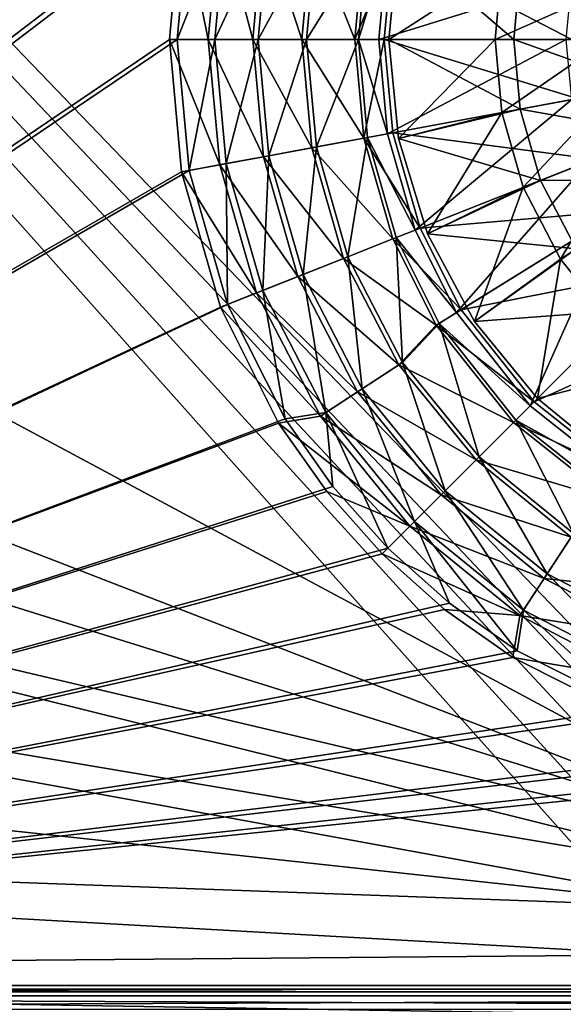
# Model space of a CAD drawing. Header units: metres. Extents: x -1204 to 0, y -809 to 0.
# Tile 44 of 135: x -775 to -668, y -634 to -440. Entities that reach past the tile are written whole.
import ezdxf

# ---------------------------------------------------------------- set-up
doc = ezdxf.new("R2010")
doc.units = ezdxf.units.M

msp = doc.modelspace()

# ---------------------------------------------------------------- linework, layer by layer
at = {"layer": 'top0123410'}
for points in [[(-1020.79425, -630.900635, 2176.693115), (-741.371643, -418.028076, 2176.693115), (-1020.79425, -194.133835, 2176.693115)], [(-1020.79425, -195.079742, 2173.693115), (-742.881287, -417.748718, 2173.693115), (-1020.79425, -630.185547, 2173.693115)], [(-742.881287, -417.748718, 2173.693115), (-745.27301, -443.816071, 2173.693115), (-1020.79425, -630.185547, 2173.693115)], [(-743.737732, -443.816071, 2176.693115), (-741.371643, -418.028076, 2176.693115), (-1020.79425, -630.900635, 2176.693115)], [(-737.601501, -443.816071, 2164.412842), (-745.27301, -443.816071, 2173.693115), (-742.881287, -417.748718, 2173.693115)], [(-741.371643, -418.028076, 2176.693115), (-743.737732, -443.816071, 2176.693115), (-734.052307, -419.383392, 2167.424561)], [(-735.338074, -419.145477, 2164.412842), (-737.601501, -443.816071, 2164.412842), (-742.881287, -417.748718, 2173.693115)], [(-734.052307, -419.383392, 2167.424561), (-743.737732, -443.816071, 2176.693115), (-736.293945, -443.816071, 2167.424561)], [(-728.835815, -443.816071, 2156.037109), (-737.601501, -443.816071, 2164.412842), (-735.338074, -419.145477, 2164.412842)], [(-725.639709, -420.940186, 2159.048828), (-734.052307, -419.383392, 2167.424561), (-736.293945, -443.816071, 2167.424561)], [(-726.718689, -420.740509, 2156.037109), (-728.835815, -443.816071, 2156.037109), (-735.338074, -419.145477, 2164.412842)], [(-719.146606, -443.816071, 2148.749512), (-728.835815, -443.816071, 2156.037109), (-726.718689, -420.740509, 2156.037109)], [(-717.191223, -422.503571, 2148.749512), (-719.146606, -443.816071, 2148.749512), (-726.718689, -420.740509, 2156.037109)], [(-727.738464, -443.816071, 2159.048828), (-725.639709, -420.940186, 2159.048828), (-736.293945, -443.816071, 2167.424561)], [(-716.30304, -422.667938, 2151.755615), (-725.639709, -420.940186, 2159.048828), (-727.738464, -443.816071, 2159.048828)], [(-718.243347, -443.816071, 2151.755615), (-716.30304, -422.667938, 2151.755615), (-727.738464, -443.816071, 2159.048828)], [(-708.742737, -443.816071, 2142.688477), (-719.146606, -443.816071, 2148.749512), (-717.191223, -422.503571, 2148.749512)], [(-706.250732, -424.527527, 2145.688477), (-716.30304, -422.667938, 2151.755615), (-718.243347, -443.816071, 2151.755615)], [(-706.960999, -424.396088, 2142.688477), (-708.742737, -443.816071, 2142.688477), (-717.191223, -422.503571, 2148.749512)], [(-708.020447, -443.816071, 2145.688477), (-706.250732, -424.527527, 2145.688477), (-718.243347, -443.816071, 2151.755615)], [(-708.742737, -443.816071, 2142.688477), (-706.960999, -424.396088, 2142.688477), (-701.243835, -425.454071, 2142.688477)], [(-706.250732, -424.527527, 2145.688477), (-708.020447, -443.816071, 2145.688477), (-702.317505, -425.255402, 2145.688477)], [(-708.742737, -443.816071, 2142.688477), (-701.243835, -425.454071, 2142.688477), (-702.928528, -443.816071, 2142.688477)], [(-702.317505, -425.255402, 2145.688477), (-708.020447, -443.816071, 2145.688477), (-704.020447, -443.816071, 2145.688477)], [(-702.317505, -425.255402, 2145.688477), (-704.020447, -443.816071, 2145.688477), (-665.984436, -431.979126, 2176.693115)], [(-665.978577, -443.816071, 2173.693115), (-702.928528, -443.816071, 2142.688477), (-701.243835, -425.454071, 2142.688477)], [(-664.910767, -432.177826, 2173.693115), (-665.978577, -443.816071, 2173.693115), (-701.243835, -425.454071, 2142.688477)], [(-704.020447, -443.816071, 2145.688477), (-667.070496, -443.816071, 2176.693115), (-665.984436, -431.979126, 2176.693115)], [(-1020.79425, -630.185547, 2173.693115), (-745.27301, -443.816071, 2173.693115), (-742.881287, -469.883453, 2173.693115)], [(-741.371643, -469.604065, 2176.693115), (-743.737732, -443.816071, 2176.693115), (-1020.79425, -630.900635, 2176.693115)], [(-737.601501, -443.816071, 2164.412842), (-735.338074, -468.486694, 2164.412842), (-745.27301, -443.816071, 2173.693115)], [(-735.338074, -468.486694, 2164.412842), (-742.881287, -469.883453, 2173.693115), (-745.27301, -443.816071, 2173.693115)], [(-743.737732, -443.816071, 2176.693115), (-741.371643, -469.604065, 2176.693115), (-736.293945, -443.816071, 2167.424561)], [(-736.293945, -443.816071, 2167.424561), (-741.371643, -469.604065, 2176.693115), (-734.052307, -468.248779, 2167.424561)], [(-728.835815, -443.816071, 2156.037109), (-726.718689, -466.891663, 2156.037109), (-737.601501, -443.816071, 2164.412842)], [(-726.718689, -466.891663, 2156.037109), (-735.338074, -468.486694, 2164.412842), (-737.601501, -443.816071, 2164.412842)], [(-727.738464, -443.816071, 2159.048828), (-736.293945, -443.816071, 2167.424561), (-734.052307, -468.248779, 2167.424561)], [(-725.639709, -466.691986, 2159.048828), (-727.738464, -443.816071, 2159.048828), (-734.052307, -468.248779, 2167.424561)], [(-719.146606, -443.816071, 2148.749512), (-717.191223, -465.128571, 2148.749512), (-728.835815, -443.816071, 2156.037109)], [(-717.191223, -465.128571, 2148.749512), (-726.718689, -466.891663, 2156.037109), (-728.835815, -443.816071, 2156.037109)], [(-718.243347, -443.816071, 2151.755615), (-727.738464, -443.816071, 2159.048828), (-725.639709, -466.691986, 2159.048828)], [(-716.30304, -464.964233, 2151.755615), (-718.243347, -443.816071, 2151.755615), (-725.639709, -466.691986, 2159.048828)], [(-708.742737, -443.816071, 2142.688477), (-706.960999, -463.236084, 2142.688477), (-719.146606, -443.816071, 2148.749512)], [(-706.960999, -463.236084, 2142.688477), (-717.191223, -465.128571, 2148.749512), (-719.146606, -443.816071, 2148.749512)], [(-708.020447, -443.816071, 2145.688477), (-718.243347, -443.816071, 2151.755615), (-716.30304, -464.964233, 2151.755615)], [(-706.250732, -463.104645, 2145.688477), (-708.020447, -443.816071, 2145.688477), (-716.30304, -464.964233, 2151.755615)], [(-706.960999, -463.236084, 2142.688477), (-708.742737, -443.816071, 2142.688477), (-702.928528, -443.816071, 2142.688477)], [(-708.020447, -443.816071, 2145.688477), (-702.317505, -462.37677, 2145.688477), (-704.020447, -443.816071, 2145.688477)], [(-708.020447, -443.816071, 2145.688477), (-706.250732, -463.104645, 2145.688477), (-702.317505, -462.37677, 2145.688477)], [(-706.960999, -463.236084, 2142.688477), (-702.928528, -443.816071, 2142.688477), (-701.243835, -462.17807, 2142.688477)], [(-704.020447, -443.816071, 2145.688477), (-702.317505, -462.37677, 2145.688477), (-667.070496, -443.816071, 2176.693115)], [(-665.978577, -443.816071, 2173.693115), (-664.910767, -455.454346, 2173.693115), (-702.928528, -443.816071, 2142.688477)], [(-664.910767, -455.454346, 2173.693115), (-701.243835, -462.17807, 2142.688477), (-702.928528, -443.816071, 2142.688477)], [(-702.317505, -462.37677, 2145.688477), (-665.984436, -455.653015, 2176.693115), (-667.070496, -443.816071, 2176.693115)], [(-702.317505, -462.37677, 2145.688477), (-696.859253, -481.360657, 2145.688477), (-665.984436, -455.653015, 2176.693115)], [(-664.910767, -455.454346, 2173.693115), (-661.48822, -467.357941, 2173.693115), (-701.243835, -462.17807, 2142.688477)], [(-696.859253, -481.360657, 2145.688477), (-662.503479, -467.759857, 2176.693115), (-665.984436, -455.653015, 2176.693115)], [(-706.960999, -463.236084, 2142.688477), (-701.25, -483.098877, 2142.688477), (-717.191223, -465.128571, 2148.749512)], [(-706.250732, -463.104645, 2145.688477), (-716.30304, -464.964233, 2151.755615), (-710.083191, -486.596832, 2151.755615)], [(-700.578369, -482.833008, 2145.688477), (-706.250732, -463.104645, 2145.688477), (-710.083191, -486.596832, 2151.755615)], [(-695.843994, -480.95874, 2142.688477), (-706.960999, -463.236084, 2142.688477), (-701.243835, -462.17807, 2142.688477)], [(-701.25, -483.098877, 2142.688477), (-706.960999, -463.236084, 2142.688477), (-695.843994, -480.95874, 2142.688477)], [(-706.250732, -463.104645, 2145.688477), (-696.859253, -481.360657, 2145.688477), (-702.317505, -462.37677, 2145.688477)], [(-706.250732, -463.104645, 2145.688477), (-700.578369, -482.833008, 2145.688477), (-696.859253, -481.360657, 2145.688477)], [(-661.48822, -467.357941, 2173.693115), (-695.843994, -480.95874, 2142.688477), (-701.243835, -462.17807, 2142.688477)], [(-717.191223, -465.128571, 2148.749512), (-710.923035, -486.929352, 2148.749512), (-726.718689, -466.891663, 2156.037109)], [(-716.30304, -464.964233, 2151.755615), (-725.639709, -466.691986, 2159.048828), (-718.911682, -490.091949, 2159.048828)], [(-710.083191, -486.596832, 2151.755615), (-716.30304, -464.964233, 2151.755615), (-718.911682, -490.091949, 2159.048828)], [(-701.25, -483.098877, 2142.688477), (-710.923035, -486.929352, 2148.749512), (-717.191223, -465.128571, 2148.749512)], [(-726.718689, -466.891663, 2156.037109), (-719.931946, -490.49588, 2156.037109), (-735.338074, -468.486694, 2164.412842)], [(-725.639709, -466.691986, 2159.048828), (-734.052307, -468.248779, 2167.424561), (-726.866455, -493.24118, 2167.424561)], [(-718.911682, -490.091949, 2159.048828), (-725.639709, -466.691986, 2159.048828), (-726.866455, -493.24118, 2167.424561)], [(-710.923035, -486.929352, 2148.749512), (-719.931946, -490.49588, 2156.037109), (-726.718689, -466.891663, 2156.037109)], [(-661.48822, -467.357941, 2173.693115), (-656.354004, -477.557648, 2173.693115), (-695.843994, -480.95874, 2142.688477)], [(-735.338074, -468.486694, 2164.412842), (-728.082214, -493.722504, 2164.412842), (-742.881287, -469.883453, 2173.693115)], [(-741.371643, -469.604065, 2176.693115), (-733.788025, -495.980042, 2176.693115), (-734.052307, -468.248779, 2167.424561)], [(-719.931946, -490.49588, 2156.037109), (-728.082214, -493.722504, 2164.412842), (-735.338074, -468.486694, 2164.412842)], [(-734.052307, -468.248779, 2167.424561), (-733.788025, -495.980042, 2176.693115), (-726.866455, -493.24118, 2167.424561)], [(-696.859253, -481.360657, 2145.688477), (-688.680908, -497.61145, 2145.688477), (-662.503479, -467.759857, 2176.693115)], [(-688.680908, -497.61145, 2145.688477), (-657.28186, -478.13327, 2176.693115), (-662.503479, -467.759857, 2176.693115)], [(-733.788025, -495.980042, 2176.693115), (-741.371643, -469.604065, 2176.693115), (-1020.79425, -630.900635, 2176.693115)], [(-742.881287, -469.883453, 2173.693115), (-735.215515, -496.545166, 2173.693115), (-1020.79425, -630.185547, 2173.693115)], [(-728.082214, -493.722504, 2164.412842), (-735.215515, -496.545166, 2173.693115), (-742.881287, -469.883453, 2173.693115)], [(-656.354004, -477.557648, 2173.693115), (-687.753052, -497.035828, 2142.688477), (-695.843994, -480.95874, 2142.688477)], [(-688.680908, -497.61145, 2145.688477), (-674.145569, -515.940491, 2145.688477), (-657.28186, -478.13327, 2176.693115)], [(-656.354004, -477.557648, 2173.693115), (-647.24585, -489.040802, 2173.693115), (-687.753052, -497.035828, 2142.688477)], [(-674.145569, -515.940491, 2145.688477), (-648.018005, -489.812897, 2176.693115), (-657.28186, -478.13327, 2176.693115)], [(-687.753052, -497.035828, 2142.688477), (-701.25, -483.098877, 2142.688477), (-695.843994, -480.95874, 2142.688477)], [(-700.578369, -482.833008, 2145.688477), (-710.083191, -486.596832, 2151.755615), (-699.298584, -507.413971, 2151.755615)], [(-700.578369, -482.833008, 2145.688477), (-688.680908, -497.61145, 2145.688477), (-696.859253, -481.360657, 2145.688477)], [(-692.080017, -499.720032, 2145.688477), (-700.578369, -482.833008, 2145.688477), (-699.298584, -507.413971, 2151.755615)], [(-700.578369, -482.833008, 2145.688477), (-692.080017, -499.720032, 2145.688477), (-688.680908, -497.61145, 2145.688477)], [(-701.25, -483.098877, 2142.688477), (-692.693787, -500.1008, 2142.688477), (-710.923035, -486.929352, 2148.749512)], [(-692.693787, -500.1008, 2142.688477), (-701.25, -483.098877, 2142.688477), (-687.753052, -497.035828, 2142.688477)], [(-710.083191, -486.596832, 2151.755615), (-718.911682, -490.091949, 2159.048828), (-707.246033, -512.609802, 2159.048828)], [(-699.298584, -507.413971, 2151.755615), (-710.083191, -486.596832, 2151.755615), (-707.246033, -512.609802, 2159.048828)], [(-710.923035, -486.929352, 2148.749512), (-700.054626, -507.908264, 2148.749512), (-719.931946, -490.49588, 2156.037109)], [(-692.693787, -500.1008, 2142.688477), (-700.054626, -507.908264, 2148.749512), (-710.923035, -486.929352, 2148.749512)], [(-719.931946, -490.49588, 2156.037109), (-708.164429, -513.210266, 2156.037109), (-728.082214, -493.722504, 2164.412842)], [(-718.911682, -490.091949, 2159.048828), (-726.866455, -493.24118, 2167.424561), (-714.406921, -517.291443, 2167.424561)], [(-700.054626, -507.908264, 2148.749512), (-708.164429, -513.210266, 2156.037109), (-719.931946, -490.49588, 2156.037109)], [(-707.246033, -512.609802, 2159.048828), (-718.911682, -490.091949, 2159.048828), (-714.406921, -517.291443, 2167.424561)], [(-647.24585, -489.040802, 2173.693115), (-673.373474, -515.168335, 2142.688477), (-687.753052, -497.035828, 2142.688477)], [(-674.145569, -515.940491, 2145.688477), (-655.816528, -530.47583, 2145.688477), (-648.018005, -489.812897, 2176.693115)], [(-647.24585, -489.040802, 2173.693115), (-635.762756, -498.148895, 2173.693115), (-673.373474, -515.168335, 2142.688477)], [(-728.082214, -493.722504, 2164.412842), (-715.501343, -518.006958, 2164.412842), (-735.215515, -496.545166, 2173.693115)], [(-733.788025, -495.980042, 2176.693115), (-722.43158, -518.548401, 2176.693115), (-726.866455, -493.24118, 2167.424561)], [(-708.164429, -513.210266, 2156.037109), (-715.501343, -518.006958, 2164.412842), (-728.082214, -493.722504, 2164.412842)], [(-726.866455, -493.24118, 2167.424561), (-722.43158, -518.548401, 2176.693115), (-714.406921, -517.291443, 2167.424561)], [(-1020.79425, -630.900635, 2176.693115), (-722.43158, -518.548401, 2176.693115), (-733.788025, -495.980042, 2176.693115)], [(-735.215515, -496.545166, 2173.693115), (-723.736206, -519.357727, 2173.693115), (-1020.79425, -630.185547, 2173.693115)], [(-715.501343, -518.006958, 2164.412842), (-723.736206, -519.357727, 2173.693115), (-735.215515, -496.545166, 2173.693115)], [(-673.373474, -515.168335, 2142.688477), (-692.693787, -500.1008, 2142.688477), (-687.753052, -497.035828, 2142.688477)], [(-692.080017, -499.720032, 2145.688477), (-674.145569, -515.940491, 2145.688477), (-688.680908, -497.61145, 2145.688477)], [(-635.762756, -498.148895, 2173.693115), (-655.240906, -529.547974, 2142.688477), (-673.373474, -515.168335, 2142.688477)], [(-692.693787, -500.1008, 2142.688477), (-677.484741, -519.279663, 2142.688477), (-700.054626, -507.908264, 2148.749512)], [(-692.080017, -499.720032, 2145.688477), (-699.298584, -507.413971, 2151.755615), (-684.202637, -525.997559, 2151.755615)], [(-677.484741, -519.279663, 2142.688477), (-692.693787, -500.1008, 2142.688477), (-673.373474, -515.168335, 2142.688477)], [(-676.973999, -518.76886, 2145.688477), (-692.080017, -499.720032, 2145.688477), (-684.202637, -525.997559, 2151.755615)], [(-692.080017, -499.720032, 2145.688477), (-676.973999, -518.76886, 2145.688477), (-674.145569, -515.940491, 2145.688477)], [(-700.054626, -507.908264, 2148.749512), (-684.84137, -526.636292, 2148.749512), (-708.164429, -513.210266, 2156.037109)], [(-699.298584, -507.413971, 2151.755615), (-707.246033, -512.609802, 2159.048828), (-690.916748, -532.71167, 2159.048828)], [(-677.484741, -519.279663, 2142.688477), (-684.84137, -526.636292, 2148.749512), (-700.054626, -507.908264, 2148.749512)], [(-684.202637, -525.997559, 2151.755615), (-699.298584, -507.413971, 2151.755615), (-690.916748, -532.71167, 2159.048828)], [(-708.164429, -513.210266, 2156.037109), (-691.692627, -533.487549, 2156.037109), (-715.501343, -518.006958, 2164.412842)], [(-707.246033, -512.609802, 2159.048828), (-714.406921, -517.291443, 2167.424561), (-696.96637, -538.761292, 2167.424561)], [(-684.84137, -526.636292, 2148.749512), (-691.692627, -533.487549, 2156.037109), (-708.164429, -513.210266, 2156.037109)], [(-690.916748, -532.71167, 2159.048828), (-707.246033, -512.609802, 2159.048828), (-696.96637, -538.761292, 2167.424561)], [(-655.240906, -529.547974, 2142.688477), (-677.484741, -519.279663, 2142.688477), (-673.373474, -515.168335, 2142.688477)], [(-676.973999, -518.76886, 2145.688477), (-655.816528, -530.47583, 2145.688477), (-674.145569, -515.940491, 2145.688477)], [(-722.43158, -518.548401, 2176.693115), (-713.063782, -531.867859, 2176.693115), (-714.406921, -517.291443, 2167.424561)], [(-714.406921, -517.291443, 2167.424561), (-713.063782, -531.867859, 2176.693115), (-702.229919, -544.024841, 2176.693115)], [(-714.406921, -517.291443, 2167.424561), (-702.229919, -544.024841, 2176.693115), (-696.96637, -538.761292, 2167.424561)], [(-713.063782, -531.867859, 2176.693115), (-722.43158, -518.548401, 2176.693115), (-1020.79425, -630.900635, 2176.693115)], [(-1020.79425, -630.185547, 2173.693115), (-723.736206, -519.357727, 2173.693115), (-714.266846, -532.821655, 2173.693115)], [(-715.501343, -518.006958, 2164.412842), (-697.89093, -539.685852, 2164.412842), (-723.736206, -519.357727, 2173.693115)], [(-697.89093, -539.685852, 2164.412842), (-714.266846, -532.821655, 2173.693115), (-723.736206, -519.357727, 2173.693115)], [(-691.692627, -533.487549, 2156.037109), (-697.89093, -539.685852, 2164.412842), (-715.501343, -518.006958, 2164.412842)], [(-677.484741, -519.279663, 2142.688477), (-658.305908, -534.488708, 2142.688477), (-684.84137, -526.636292, 2148.749512)], [(-676.973999, -518.76886, 2145.688477), (-684.202637, -525.997559, 2151.755615), (-665.61908, -541.093506, 2151.755615)], [(-658.305908, -534.488708, 2142.688477), (-677.484741, -519.279663, 2142.688477), (-655.240906, -529.547974, 2142.688477)], [(-657.92511, -533.874939, 2145.688477), (-676.973999, -518.76886, 2145.688477), (-665.61908, -541.093506, 2151.755615)], [(-676.973999, -518.76886, 2145.688477), (-657.92511, -533.874939, 2145.688477), (-655.816528, -530.47583, 2145.688477)], [(-684.84137, -526.636292, 2148.749512), (-666.113342, -541.849548, 2148.749512), (-691.692627, -533.487549, 2156.037109)], [(-684.202637, -525.997559, 2151.755615), (-690.916748, -532.71167, 2159.048828), (-670.814941, -549.040894, 2159.048828)], [(-658.305908, -534.488708, 2142.688477), (-666.113342, -541.849548, 2148.749512), (-684.84137, -526.636292, 2148.749512)], [(-665.61908, -541.093506, 2151.755615), (-684.202637, -525.997559, 2151.755615), (-670.814941, -549.040894, 2159.048828)], [(-702.229919, -544.024841, 2176.693115), (-713.063782, -531.867859, 2176.693115), (-1020.79425, -630.900635, 2176.693115)], [(-714.266846, -532.821655, 2173.693115), (-703.315491, -545.110413, 2173.693115), (-1020.79425, -630.185547, 2173.693115)], [(-703.315491, -545.110413, 2173.693115), (-714.266846, -532.821655, 2173.693115), (-697.89093, -539.685852, 2164.412842)], [(-690.916748, -532.71167, 2159.048828), (-696.96637, -538.761292, 2167.424561), (-675.496521, -556.201782, 2167.424561)], [(-670.814941, -549.040894, 2159.048828), (-690.916748, -532.71167, 2159.048828), (-675.496521, -556.201782, 2167.424561)], [(-691.692627, -533.487549, 2156.037109), (-671.415344, -549.959351, 2156.037109), (-697.89093, -539.685852, 2164.412842)], [(-666.113342, -541.849548, 2148.749512), (-671.415344, -549.959351, 2156.037109), (-691.692627, -533.487549, 2156.037109)], [(-702.229919, -544.024841, 2176.693115), (-690.072937, -554.858704, 2176.693115), (-696.96637, -538.761292, 2167.424561)], [(-696.96637, -538.761292, 2167.424561), (-690.072937, -554.858704, 2176.693115), (-676.753479, -564.226501, 2176.693115)], [(-696.96637, -538.761292, 2167.424561), (-676.753479, -564.226501, 2176.693115), (-675.496521, -556.201782, 2167.424561)], [(-697.89093, -539.685852, 2164.412842), (-676.212036, -557.296204, 2164.412842), (-703.315491, -545.110413, 2173.693115)], [(-671.415344, -549.959351, 2156.037109), (-676.212036, -557.296204, 2164.412842), (-697.89093, -539.685852, 2164.412842)], [(-665.61908, -541.093506, 2151.755615), (-670.814941, -549.040894, 2159.048828), (-648.297058, -560.706604, 2159.048828)], [(-666.113342, -541.849548, 2148.749512), (-645.134399, -552.717957, 2148.749512), (-671.415344, -549.959351, 2156.037109)], [(-1020.79425, -630.900635, 2176.693115), (-690.072937, -554.858704, 2176.693115), (-702.229919, -544.024841, 2176.693115)], [(-703.315491, -545.110413, 2173.693115), (-691.026733, -556.061768, 2173.693115), (-1020.79425, -630.185547, 2173.693115)], [(-676.212036, -557.296204, 2164.412842), (-691.026733, -556.061768, 2173.693115), (-703.315491, -545.110413, 2173.693115)], [(-671.415344, -549.959351, 2156.037109), (-648.700989, -561.726868, 2156.037109), (-676.212036, -557.296204, 2164.412842)], [(-670.814941, -549.040894, 2159.048828), (-675.496521, -556.201782, 2167.424561), (-651.446289, -568.661377, 2167.424561)], [(-645.134399, -552.717957, 2148.749512), (-648.700989, -561.726868, 2156.037109), (-671.415344, -549.959351, 2156.037109)], [(-648.297058, -560.706604, 2159.048828), (-670.814941, -549.040894, 2159.048828), (-651.446289, -568.661377, 2167.424561)], [(-676.753479, -564.226501, 2176.693115), (-690.072937, -554.858704, 2176.693115), (-1020.79425, -630.900635, 2176.693115)], [(-1020.79425, -630.185547, 2173.693115), (-691.026733, -556.061768, 2173.693115), (-677.562805, -565.531128, 2173.693115)], [(-677.562805, -565.531128, 2173.693115), (-691.026733, -556.061768, 2173.693115), (-676.212036, -557.296204, 2164.412842)], [(-676.753479, -564.226501, 2176.693115), (-654.18512, -575.582947, 2176.693115), (-675.496521, -556.201782, 2167.424561)], [(-675.496521, -556.201782, 2167.424561), (-654.18512, -575.582947, 2176.693115), (-651.446289, -568.661377, 2167.424561)], [(-676.212036, -557.296204, 2164.412842), (-651.927551, -569.877136, 2164.412842), (-677.562805, -565.531128, 2173.693115)], [(-648.700989, -561.726868, 2156.037109), (-651.927551, -569.877136, 2164.412842), (-676.212036, -557.296204, 2164.412842)], [(-654.18512, -575.582947, 2176.693115), (-676.753479, -564.226501, 2176.693115), (-1020.79425, -630.900635, 2176.693115)], [(-677.562805, -565.531128, 2173.693115), (-654.750244, -577.010376, 2173.693115), (-1020.79425, -630.185547, 2173.693115)], [(-651.927551, -569.877136, 2164.412842), (-654.750244, -577.010376, 2173.693115), (-677.562805, -565.531128, 2173.693115)], [(-1020.79425, -630.900635, 2176.693115), (-627.809143, -583.166565, 2176.693115), (-654.18512, -575.582947, 2176.693115)], [(-654.750244, -577.010376, 2173.693115), (-628.088562, -584.676208, 2173.693115), (-1020.79425, -630.185547, 2173.693115)], [(-602.021179, -585.532654, 2176.693115), (-627.809143, -583.166565, 2176.693115), (-1020.79425, -630.900635, 2176.693115)], [(-628.088562, -584.676208, 2173.693115), (-602.021179, -587.067871, 2173.693115), (-1020.79425, -630.185547, 2173.693115)], [(-183.248077, -630.900635, 2176.693115), (-602.021179, -585.532654, 2176.693115), (-1020.79425, -630.900635, 2176.693115)], [(-1020.79425, -630.185547, 2173.693115), (-602.021179, -587.067871, 2173.693115), (-183.248077, -630.185547, 2173.693115)], [(-1033.567871, -631.419495, 2173.063965), (-183.248077, -630.185547, 2173.693115), (-170.474487, -631.419495, 2173.063965)], [(-1033.567871, -631.419495, 2173.063965), (-1020.79425, -630.185547, 2173.693115), (-183.248077, -630.185547, 2173.693115)], [(-157.672302, -635.718323, 2174.210938), (-1033.851685, -632.168457, 2176.050537), (-1046.369995, -635.718323, 2174.210938)], [(-1045.814697, -634.876953, 2171.262695), (-170.474487, -631.419495, 2173.063965), (-158.227646, -634.876953, 2171.262695)], [(-1045.814697, -634.876953, 2171.262695), (-1033.567871, -631.419495, 2173.063965), (-170.474487, -631.419495, 2173.063965)], [(-170.190659, -632.168457, 2176.050537), (-1020.79425, -630.900635, 2176.693115), (-1033.851685, -632.168457, 2176.050537)], [(-157.672302, -635.718323, 2174.210938), (-170.190659, -632.168457, 2176.050537), (-1033.851685, -632.168457, 2176.050537)], [(-170.190659, -632.168457, 2176.050537), (-183.248077, -630.900635, 2176.693115), (-1020.79425, -630.900635, 2176.693115)]]:
    msp.add_3dface(points, dxfattribs=at)
at = {"layer": 'top0123417'}
for points in [[(-700.09967, -424.307037, 2137.393555), (-702.021179, -443.816071, 2137.393555), (-679.779907, -429.426636, 2148.104004)], [(-700.09967, -424.307037, 2135.546143), (-702.021179, -443.816071, 2135.546143), (-700.09967, -424.307037, 2137.393555)], [(-702.021179, -443.816071, 2135.546143), (-702.021179, -443.816071, 2137.393555), (-700.09967, -424.307037, 2137.393555)], [(-702.021179, -443.816071, 2135.546143), (-700.09967, -424.307037, 2135.546143), (-677.410767, -443.816071, 2129.911133)], [(-700.09967, -424.307037, 2135.546143), (-676.152161, -430.097961, 2129.911133), (-677.410767, -443.816071, 2129.911133)], [(-679.779907, -429.426636, 2148.104004), (-702.021179, -443.816071, 2137.393555), (-681.100098, -443.816071, 2148.104004)], [(-679.779907, -429.426636, 2148.104004), (-681.100098, -443.816071, 2148.104004), (-657.939209, -433.468323, 2156.293945)], [(-677.410767, -443.816071, 2129.911133), (-676.152161, -430.097961, 2129.911133), (-652.4375, -443.816071, 2125.86084)], [(-676.152161, -430.097961, 2129.911133), (-651.595825, -434.642181, 2125.86084), (-652.4375, -443.816071, 2125.86084)], [(-681.100098, -443.816071, 2148.104004), (-658.888611, -443.816071, 2156.293945), (-657.939209, -433.468323, 2156.293945)], [(-702.021179, -443.816071, 2137.393555), (-700.09967, -463.325104, 2137.393555), (-681.100098, -443.816071, 2148.104004)], [(-702.021179, -443.816071, 2135.546143), (-700.09967, -463.325104, 2135.546143), (-702.021179, -443.816071, 2137.393555)], [(-700.09967, -463.325104, 2135.546143), (-700.09967, -463.325104, 2137.393555), (-702.021179, -443.816071, 2137.393555)], [(-700.09967, -463.325104, 2135.546143), (-702.021179, -443.816071, 2135.546143), (-676.152161, -457.53421, 2129.911133)], [(-702.021179, -443.816071, 2135.546143), (-677.410767, -443.816071, 2129.911133), (-676.152161, -457.53421, 2129.911133)], [(-681.100098, -443.816071, 2148.104004), (-700.09967, -463.325104, 2137.393555), (-679.779907, -458.205536, 2148.104004)], [(-681.100098, -443.816071, 2148.104004), (-679.779907, -458.205536, 2148.104004), (-658.888611, -443.816071, 2156.293945)], [(-679.779907, -458.205536, 2148.104004), (-657.939209, -454.163849, 2156.293945), (-658.888611, -443.816071, 2156.293945)], [(-676.152161, -457.53421, 2129.911133), (-677.410767, -443.816071, 2129.911133), (-651.595825, -452.98999, 2125.86084)], [(-677.410767, -443.816071, 2129.911133), (-652.4375, -443.816071, 2125.86084), (-651.595825, -452.98999, 2125.86084)], [(-676.152161, -457.53421, 2129.911133), (-651.595825, -452.98999, 2125.86084), (-648.897705, -462.374054, 2125.86084)], [(-657.939209, -454.163849, 2156.293945), (-679.779907, -458.205536, 2148.104004), (-675.547852, -472.924622, 2148.104004)], [(-654.895813, -464.748688, 2156.293945), (-657.939209, -454.163849, 2156.293945), (-675.547852, -472.924622, 2148.104004)], [(-700.09967, -463.325104, 2135.546143), (-676.152161, -457.53421, 2129.911133), (-672.117493, -471.566589, 2129.911133)], [(-672.117493, -471.566589, 2129.911133), (-676.152161, -457.53421, 2129.911133), (-648.897705, -462.374054, 2125.86084)], [(-700.09967, -463.325104, 2137.393555), (-694.409119, -482.084412, 2137.393555), (-679.779907, -458.205536, 2148.104004)], [(-679.779907, -458.205536, 2148.104004), (-694.409119, -482.084412, 2137.393555), (-675.547852, -472.924622, 2148.104004)], [(-700.09967, -463.325104, 2135.546143), (-694.409119, -482.084412, 2135.546143), (-700.09967, -463.325104, 2137.393555)], [(-694.409119, -482.084412, 2135.546143), (-694.409119, -482.084412, 2137.393555), (-700.09967, -463.325104, 2137.393555)], [(-694.409119, -482.084412, 2135.546143), (-700.09967, -463.325104, 2135.546143), (-672.117493, -471.566589, 2129.911133)], [(-672.117493, -471.566589, 2129.911133), (-648.897705, -462.374054, 2125.86084), (-644.219421, -471.404388, 2125.86084)], [(-675.547852, -472.924622, 2148.104004), (-668.2099, -487.088867, 2148.104004), (-654.895813, -464.748688, 2156.293945)], [(-668.2099, -487.088867, 2148.104004), (-649.618958, -474.934479, 2156.293945), (-654.895813, -464.748688, 2156.293945)], [(-694.409119, -482.084412, 2135.546143), (-672.117493, -471.566589, 2129.911133), (-665.121887, -485.070007, 2129.911133)], [(-694.409119, -482.084412, 2137.393555), (-685.168152, -499.373108, 2137.393555), (-675.547852, -472.924622, 2148.104004)], [(-675.547852, -472.924622, 2148.104004), (-685.168152, -499.373108, 2137.393555), (-668.2099, -487.088867, 2148.104004)], [(-665.121887, -485.070007, 2129.911133), (-672.117493, -471.566589, 2129.911133), (-644.219421, -471.404388, 2125.86084)], [(-668.2099, -487.088867, 2148.104004), (-657.938416, -499.733337, 2148.104004), (-649.618958, -474.934479, 2156.293945)], [(-694.409119, -482.084412, 2135.546143), (-685.168152, -499.373108, 2135.546143), (-694.409119, -482.084412, 2137.393555)], [(-685.168152, -499.373108, 2135.546143), (-685.168152, -499.373108, 2137.393555), (-694.409119, -482.084412, 2137.393555)], [(-685.168152, -499.373108, 2135.546143), (-694.409119, -482.084412, 2135.546143), (-665.121887, -485.070007, 2129.911133)], [(-685.168152, -499.373108, 2135.546143), (-665.121887, -485.070007, 2129.911133), (-655.329651, -497.124573, 2129.911133)], [(-685.168152, -499.373108, 2137.393555), (-672.731812, -514.526733, 2137.393555), (-668.2099, -487.088867, 2148.104004)], [(-668.2099, -487.088867, 2148.104004), (-672.731812, -514.526733, 2137.393555), (-657.938416, -499.733337, 2148.104004)], [(-672.731812, -514.526733, 2135.546143), (-685.168152, -499.373108, 2135.546143), (-655.329651, -497.124573, 2129.911133)], [(-672.731812, -514.526733, 2135.546143), (-655.329651, -497.124573, 2129.911133), (-643.275085, -506.916809, 2129.911133)], [(-685.168152, -499.373108, 2135.546143), (-672.731812, -514.526733, 2135.546143), (-685.168152, -499.373108, 2137.393555)], [(-672.731812, -514.526733, 2135.546143), (-672.731812, -514.526733, 2137.393555), (-685.168152, -499.373108, 2137.393555)], [(-672.731812, -514.526733, 2137.393555), (-657.578186, -526.963013, 2137.393555), (-657.938416, -499.733337, 2148.104004)], [(-657.578186, -526.963013, 2135.546143), (-672.731812, -514.526733, 2135.546143), (-643.275085, -506.916809, 2129.911133)], [(-672.731812, -514.526733, 2135.546143), (-657.578186, -526.963013, 2135.546143), (-672.731812, -514.526733, 2137.393555)], [(-657.578186, -526.963013, 2135.546143), (-657.578186, -526.963013, 2137.393555), (-672.731812, -514.526733, 2137.393555)]]:
    msp.add_3dface(points, dxfattribs=at)
at = {"layer": 'top0123459'}
for points in [[(-887.021179, -753.244812, 90), (-1194.042358, -10, 90), (-633.427063, -638.481384, 90)], [(-1194.042358, -10, 90), (-626.241211, -632.856445, 90), (-633.427063, -638.481384, 90)], [(-10, -10, 90), (-602.021179, -625.846375, 90), (-1194.042358, -10, 90)], [(-602.021179, -625.846375, 90), (-610.037109, -626.560547, 90), (-1194.042358, -10, 90)], [(-1194.042358, -10, 90), (-610.037109, -626.560547, 90), (-618.258606, -628.853394, 90)], [(-618.258606, -628.853394, 90), (-626.241211, -632.856445, 90), (-1194.042358, -10, 90)], [(-613.877686, -606.131226, 109.443001), (-720.814026, -87.26474, 118.499847), (-1139.987671, -324.029175, 114.367111)], [(-602.021118, -88.983696, 118.469841), (-720.814026, -87.26474, 118.499847), (-613.877686, -606.131226, 109.443001)], [(-1139.987671, -324.029175, 114.367111), (-1140.727539, -401.999695, 113.006126), (-613.877686, -606.131226, 109.443001)], [(-1140.727539, -401.999695, 113.006126), (-1140.002319, -441.85675, 112.310425), (-613.877686, -606.131226, 109.443001)], [(-613.877686, -606.131226, 109.443001), (-1140.002319, -441.85675, 112.310425), (-1138.47229, -482.396851, 111.602791)], [(-613.877686, -606.131226, 109.443001), (-1138.47229, -482.396851, 111.602791), (-626.004456, -609.617432, 109.382149)], [(-1138.47229, -482.396851, 111.602791), (-1136.088135, -523.59967, 110.883591), (-626.004456, -609.617432, 109.382149)], [(-626.004456, -609.617432, 109.382149), (-1136.088135, -523.59967, 110.883591), (-636.394958, -614.846802, 109.290871)], [(-1136.088135, -523.59967, 110.883591), (-1133.211548, -560.925781, 110.232063), (-636.394958, -614.846802, 109.290871)], [(-636.394958, -614.846802, 109.290871), (-1133.211548, -560.925781, 110.232063), (-1129.792114, -597.088562, 109.600838)], [(-636.394958, -614.846802, 109.290871), (-1129.792114, -597.088562, 109.600838), (-648.093933, -624.124634, 109.128922)], [(-1129.792114, -597.088562, 109.600838), (-1126.371338, -628.184875, 109.058052), (-648.093933, -624.124634, 109.128922)], [(-648.093933, -624.124634, 109.128922), (-1126.371338, -628.184875, 109.058052), (-657.373169, -635.821777, 108.924751)], [(-1126.371338, -628.184875, 109.058052), (-1003.586304, -721.305359, 107.432625), (-657.373169, -635.821777, 108.924751)]]:
    msp.add_3dface(points, dxfattribs=at)

doc.saveas('drawing.dxf')
